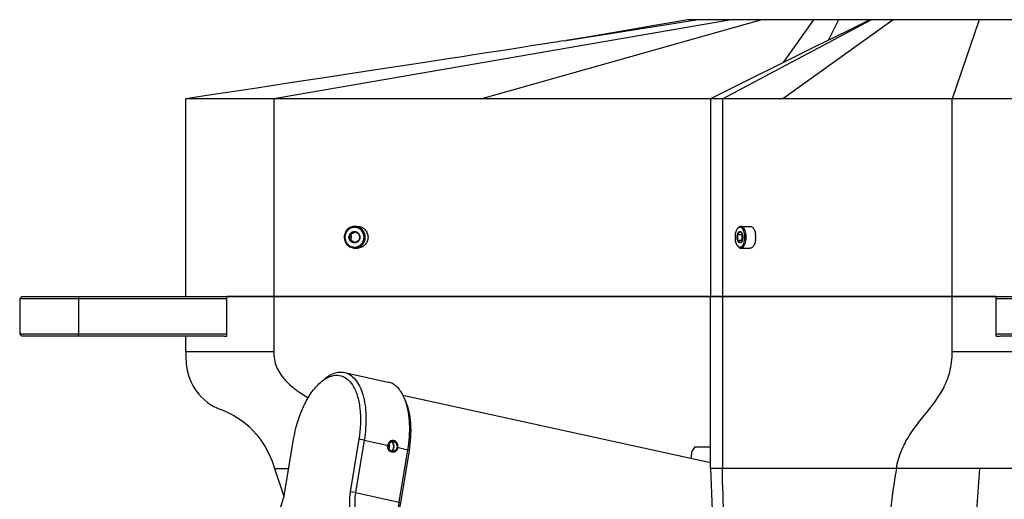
# Model space of a CAD drawing. Header units: millimetres. Extents: x 0 to 12710, y 0 to 5940.
# Tile 140 of 241: x 2301 to 2550, y 1673 to 1794. Entities that reach past the tile are written whole.
import ezdxf

# ---------------------------------------------------------------- set-up
doc = ezdxf.new("R2010")
doc.units = ezdxf.units.MM
doc.header["$LTSCALE"] = 231.275
for name, color, linetype in [('_0219_COVER_TOP_PBL98', 7, 'CONTINUOUS'), ('_0302_DELTA_BOTTOM_COVER-3T_PBL125', 7, 'CONTINUOUS'), ('_0302_DELTA_BOTTOM_COVER-3T_PBL169', 7, 'CONTINUOUS'), ('A2200202_ABL96', 7, 'CONTINUOUS'), ('M2000103__PBL95', 7, 'CONTINUOUS'), ('M2200103_PBL161', 7, 'CONTINUOUS'), ('M2200201_PBL97', 7, 'CONTINUOUS'), ('M2200301_PBL197', 7, 'CONTINUOUS'), ('new_view_12_VBL94', 7, 'CONTINUOUS'), ('P9140503_BOLT_PBL139', 7, 'CONTINUOUS'), ('P9140503_BOLT_PBL211', 7, 'CONTINUOUS')]:
    doc.layers.add(name, color=color, linetype=linetype)

# ---------------------------------------------------------------- blocks, each defined once
blk = doc.blocks.new('M2000103__PBL95', base_point=(2550.3, 1719.41))
at = {"layer": 'M2000103__PBL95', "color": 7}
for p, q in [((2301.87, 1724.41), (2301.37, 1723.91)), ((2301.37, 1723.91), (2301.37, 1714.91)), ((2301.37, 1723.91), (2353.73, 1723.91)), ((2301.87, 1724.41), (2353.73, 1724.41)), ((2548.25, 1724.41), (2657.05, 1724.41)), ((2548.25, 1723.91), (2657.55, 1723.91)), ((2301.87, 1714.41), (2301.37, 1714.91)), ((2353.73, 1714.91), (2301.37, 1714.91)), ((2353.07, 1714.41), (2301.87, 1714.41)), ((2657.55, 1714.91), (2548.25, 1714.91)), ((2657.05, 1714.41), (2549.25, 1714.41))]:
    blk.add_line(p, q, dxfattribs=at)
at = {"layer": 'M2000103__PBL95', "color": 2}
for p, q in [((2316.33, 1724.41), (2316.2, 1723.91)), ((2316.2, 1723.91), (2316.2, 1714.91)), ((2316.33, 1714.41), (2316.2, 1714.91))]:
    blk.add_line(p, q, dxfattribs=at)
blk = doc.blocks.new('M2200201_PBL97', base_point=(2380.83, 1678.32))
at = {"layer": 'M2200201_PBL97', "color": 7}
for p, q in [((2383.47, 1705.22), (2394.53, 1702.8)), ((2377.32, 1702.6), (2378.08, 1703.28)), ((2399.01, 1697.85), (2398.61, 1698.78)), ((2368.43, 1675.05), (2370.62, 1688.32)), ((2387.12, 1688.32), (2384.93, 1675.05)), ((2388.47, 1688.13), (2386.28, 1674.87)), ((2397.34, 1672.44), (2399.53, 1685.7)), ((2397.7, 1672.25), (2399.88, 1685.52)), ((2363.32, 1666.76), (2361.37, 1654.91)), ((2386.63, 1662.6), (2387.32, 1666.76)), ((2388.15, 1667.15), (2388.67, 1666.57)), ((2388.25, 1664.04), (2388.67, 1666.57)), ((2393.15, 1666.51), (2388.39, 1667.55)), ((2391.88, 1665.87), (2388.67, 1666.57)), ((2385.37, 1654.91), (2385.89, 1658.07)), ((2386.72, 1654.73), (2386.85, 1655.52)), ((2361.46, 1654.33), (2361.37, 1654.91)), ((2361.37, 1654.91), (2385.37, 1654.91)), ((2362.06, 1653.74), (2361.46, 1654.33)), ((2373.12, 1651.32), (2362.06, 1653.74)), ((2362.06, 1653.74), (2386.06, 1653.74)), ((2385.96, 1654.33), (2385.37, 1654.91)), ((2386.72, 1654.73), (2385.96, 1654.33)), ((2386.06, 1653.74), (2385.96, 1654.33)), ((2387.65, 1653.39), (2386.06, 1653.74)), ((2387.19, 1654.62), (2386.72, 1654.73)), ((2388.44, 1651.32), (2373.12, 1651.32))]:
    blk.add_line(p, q, dxfattribs=at)
at = {"layer": 'M2200201_PBL97', "color": 2}
for p, q in [((2388.47, 1688.13), (2387.12, 1688.32)), ((2388.47, 1688.13), (2394.63, 1686.78)), ((2396.76, 1686.31), (2399.53, 1685.7)), ((2399.53, 1685.7), (2399.88, 1685.52)), ((2386.28, 1674.87), (2384.93, 1675.05)), ((2386.28, 1674.87), (2397.34, 1672.44)), ((2397.34, 1672.44), (2397.7, 1672.25))]:
    blk.add_line(p, q, dxfattribs=at)
at = {"layer": 'M2200201_PBL97', "color": 7}
for centre, radius, start, end in [((2394.89, 1686.37), 1.08, 294.0123, 306.1053), ((2363.37, 1670.75), 3.34, 297.7683, 300.8983), ((2363.14, 1671.13), 3.78, 300.9404, 305.7276), ((2349.39, 1676.8), 17.17, 324.2271, 325.8283), ((2345.9, 1698.21), 35.74, 299.6638, 300.9215), ((2373.61, 1696.64), 32.88, 294.6484, 296.2431), ((2380.6, 1672.08), 9.01, 326.889, 329.8444)]:
    blk.add_arc(centre, radius, start, end, dxfattribs=at)
for points, knots in [([(2378.08, 1703.28), (2378.5, 1703.67), (2379.37, 1704.34), (2380.75, 1705.04), (2382.14, 1705.37), (2383.04, 1705.32), (2383.47, 1705.22)], [0, 0, 0, 0, 0.289859, 0.548242, 0.781323, 1, 1, 1, 1]), ([(2383.47, 1705.22), (2383.98, 1705.11), (2385.03, 1704.65), (2386.34, 1703.42), (2387.4, 1701.69), (2388.53, 1698.65), (2389.1, 1694.02), (2388.8, 1690.16), (2388.47, 1688.13)], [0, 0, 0, 0, 0.082964, 0.173823, 0.277837, 0.397142, 0.678434, 1, 1, 1, 1]), ([(2377.32, 1702.6), (2377.39, 1702.66), (2377.65, 1702.89), (2377.92, 1703.11), (2378.12, 1703.26)], [0, 0, 0, 0, 0.256638, 1, 1, 1, 1]), ([(2378.12, 1703.26), (2378.75, 1703.71), (2380.03, 1704.43), (2382.19, 1704.65), (2384.15, 1703.78), (2385.09, 1702.7), (2385.49, 1702.07)], [0, 0, 0, 0, 0.273156, 0.507865, 0.737964, 1, 1, 1, 1]), ([(2398.61, 1698.78), (2398.38, 1699.31), (2397.88, 1700.27), (2396.92, 1701.5), (2395.8, 1702.37), (2394.95, 1702.7), (2394.53, 1702.8)], [0, 0, 0, 0, 0.289857, 0.54824, 0.781322, 1, 1, 1, 1]), ([(2370.62, 1688.32), (2371.09, 1691.18), (2372.3, 1695.29), (2374.9, 1699.96), (2376.48, 1701.85), (2377.32, 1702.6)], [0, 0, 0, 0, 0.543724, 0.788639, 1, 1, 1, 1]), ([(2385.49, 1702.07), (2386.01, 1701.28), (2386.84, 1699.35), (2387.74, 1694.72), (2387.54, 1690.9), (2387.12, 1688.32)], [0, 0, 0, 0, 0.202127, 0.441458, 1, 1, 1, 1]), ([(2398.96, 1697.86), (2398.94, 1697.94), (2398.83, 1698.25), (2398.71, 1698.56), (2398.61, 1698.78)], [0, 0, 0, 0, 0.25526, 1, 1, 1, 1]), ([(2399.53, 1685.7), (2399.88, 1687.87), (2400.18, 1691.97), (2399.58, 1696.08), (2398.96, 1697.86)], [0, 0, 0, 0, 0.537936, 1, 1, 1, 1]), ([(2399.88, 1685.52), (2400.25, 1687.75), (2400.46, 1691.06), (2399.92, 1695.2), (2399.36, 1697.03), (2399.01, 1697.85)], [0, 0, 0, 0, 0.544206, 0.786556, 1, 1, 1, 1]), ([(2395.68, 1687.79), (2395.84, 1687.79), (2396.17, 1687.7), (2396.69, 1687.24), (2396.82, 1686.66), (2396.76, 1686.31)], [0, 0, 0, 0, 0.233232, 0.481312, 1, 1, 1, 1]), ([(2395.32, 1685.37), (2395.08, 1685.48), (2394.66, 1685.91), (2394.59, 1686.49), (2394.63, 1686.78)], [0, 0, 0, 0, 0.481348, 1, 1, 1, 1]), ([(2394.63, 1686.78), (2394.67, 1686.98), (2394.81, 1687.36), (2395.12, 1687.63), (2395.29, 1687.71)], [0, 0, 0, 0, 0.519615, 1, 1, 1, 1]), ([(2396.01, 1686.31), (2396.05, 1686.55), (2396, 1687.05), (2395.7, 1687.46), (2395.51, 1687.59)], [0, 0, 0, 0, 0.510928, 1, 1, 1, 1]), ([(2395.52, 1685.49), (2395.59, 1685.54), (2395.83, 1685.76), (2395.97, 1686.07), (2396.01, 1686.31)], [0, 0, 0, 0, 0.24442, 1, 1, 1, 1]), ([(2396.76, 1686.31), (2396.72, 1686.04), (2396.48, 1685.53), (2395.95, 1685.29), (2395.7, 1685.29)], [0, 0, 0, 0, 0.522887, 1, 1, 1, 1]), ([(2364.98, 1667.69), (2365.41, 1668.08), (2366.22, 1669.05), (2367.57, 1671.46), (2368.19, 1673.58), (2368.43, 1675.05)], [0, 0, 0, 0, 0.211358, 0.45628, 1, 1, 1, 1]), ([(2384.93, 1675.05), (2384.77, 1674.07), (2384.63, 1672.21), (2384.9, 1669.97), (2385.43, 1668.5), (2385.94, 1667.66), (2386.57, 1667.05), (2387.07, 1666.82), (2387.32, 1666.76)], [0, 0, 0, 0, 0.320866, 0.602017, 0.721521, 0.82585, 0.917013, 1, 1, 1, 1]), ([(2386.28, 1674.87), (2386.14, 1674), (2386.01, 1672.36), (2386.25, 1670.38), (2386.73, 1669.08), (2387.17, 1668.34), (2387.73, 1667.81), (2388.17, 1667.6), (2388.39, 1667.55)], [0, 0, 0, 0, 0.320867, 0.602017, 0.721521, 0.82585, 0.917013, 1, 1, 1, 1]), ([(2397.3, 1668.38), (2397.24, 1668.69), (2397.09, 1670.04), (2397.18, 1671.41), (2397.34, 1672.44)], [0, 0, 0, 0, 0.231836, 1, 1, 1, 1]), ([(2397.54, 1668.45), (2397.51, 1668.75), (2397.43, 1670.02), (2397.54, 1671.3), (2397.7, 1672.25)], [0, 0, 0, 0, 0.237334, 1, 1, 1, 1]), ([(2363.32, 1666.76), (2363.46, 1666.79), (2364.07, 1666.98), (2364.61, 1667.36), (2364.98, 1667.69)], [0, 0, 0, 0, 0.225389, 1, 1, 1, 1]), ([(2364.27, 1667.55), (2364.33, 1667.56), (2364.55, 1667.62), (2364.77, 1667.71), (2364.93, 1667.8)], [0, 0, 0, 0, 0.239331, 1, 1, 1, 1])]:
    blk.add_open_spline(points, degree=3, knots=knots, dxfattribs=at)
at = {"layer": 'M2200201_PBL97', "color": 134}
blk.add_open_spline([(2396.97, 1686.26), (2396.99, 1686.38), (2397.01, 1686.61), (2396.95, 1686.98), (2396.81, 1687.32), (2396.61, 1687.61), (2396.36, 1687.83), (2396.06, 1687.99), (2395.75, 1688.05), (2395.43, 1688.03), (2395.14, 1687.92), (2394.88, 1687.73), (2394.66, 1687.48), (2394.5, 1687.16), (2394.44, 1686.93), (2394.42, 1686.82)], degree=3, dxfattribs=at)
at = {"layer": 'M2200201_PBL97', "color": 7}
for points in [[(2395.29, 1687.71), (2395.41, 1687.76), (2395.54, 1687.79), (2395.68, 1687.79)], [(2395.51, 1687.59), (2395.44, 1687.64), (2395.37, 1687.68), (2395.29, 1687.72)], [(2395.7, 1685.29), (2395.57, 1685.29), (2395.44, 1685.32), (2395.32, 1685.37)]]:
    blk.add_open_spline(points, degree=3, dxfattribs=at)
at = {"layer": 'M2200201_PBL97', "color": 134}
blk.add_open_spline([(2396.97, 1686.26), (2396.97, 1686.24), (2396.96, 1686.19), (2396.94, 1686.13), (2396.93, 1686.09), (2396.92, 1686.06), (2396.92, 1686.03), (2396.91, 1686.02), (2396.91, 1686), (2396.9, 1685.99), (2396.9, 1685.98), (2396.9, 1685.97), (2396.89, 1685.96), (2396.89, 1685.95), (2396.88, 1685.93), (2396.87, 1685.91), (2396.86, 1685.88), (2396.84, 1685.85), (2396.83, 1685.82), (2396.82, 1685.79), (2396.81, 1685.77), (2396.8, 1685.75), (2396.79, 1685.74), (2396.79, 1685.73), (2396.79, 1685.73), (2396.79, 1685.72), (2396.78, 1685.72), (2396.78, 1685.71), (2396.77, 1685.71), (2396.77, 1685.69), (2396.76, 1685.68), (2396.74, 1685.66), (2396.73, 1685.64), (2396.71, 1685.61), (2396.69, 1685.58), (2396.67, 1685.56), (2396.66, 1685.54), (2396.65, 1685.52), (2396.64, 1685.51), (2396.63, 1685.5), (2396.63, 1685.5), (2396.63, 1685.49), (2396.62, 1685.49), (2396.62, 1685.49), (2396.61, 1685.48), (2396.6, 1685.47), (2396.59, 1685.46), (2396.57, 1685.44), (2396.55, 1685.42), (2396.53, 1685.4), (2396.5, 1685.37), (2396.48, 1685.35), (2396.47, 1685.34), (2396.45, 1685.33), (2396.44, 1685.32), (2396.44, 1685.31), (2396.43, 1685.31), (2396.43, 1685.3), (2396.43, 1685.3), (2396.42, 1685.3), (2396.41, 1685.29), (2396.4, 1685.28), (2396.39, 1685.28), (2396.37, 1685.26), (2396.35, 1685.25), (2396.32, 1685.23), (2396.29, 1685.21), (2396.27, 1685.2), (2396.25, 1685.19), (2396.23, 1685.18), (2396.22, 1685.17), (2396.21, 1685.17), (2396.21, 1685.16), (2396.21, 1685.16), (2396.2, 1685.16), (2396.2, 1685.16), (2396.19, 1685.16), (2396.18, 1685.15), (2396.16, 1685.15), (2396.14, 1685.14), (2396.12, 1685.13), (2396.09, 1685.12), (2396.06, 1685.11), (2396.03, 1685.1), (2396.01, 1685.09), (2395.99, 1685.09), (2395.98, 1685.08), (2395.97, 1685.08), (2395.97, 1685.08), (2395.96, 1685.07), (2395.96, 1685.07), (2395.96, 1685.07), (2395.95, 1685.07), (2395.93, 1685.07), (2395.92, 1685.07), (2395.9, 1685.07), (2395.87, 1685.06), (2395.84, 1685.06), (2395.81, 1685.05), (2395.78, 1685.05), (2395.76, 1685.05), (2395.74, 1685.05), (2395.73, 1685.04), (2395.72, 1685.04), (2395.72, 1685.04), (2395.71, 1685.04), (2395.71, 1685.04), (2395.7, 1685.04), (2395.69, 1685.04), (2395.68, 1685.05), (2395.66, 1685.05), (2395.64, 1685.05), (2395.62, 1685.05), (2395.58, 1685.06), (2395.55, 1685.06), (2395.53, 1685.06), (2395.5, 1685.06), (2395.49, 1685.07), (2395.47, 1685.07), (2395.46, 1685.07), (2395.46, 1685.07), (2395.46, 1685.07), (2395.45, 1685.07), (2395.45, 1685.07), (2395.44, 1685.07), (2395.43, 1685.08), (2395.41, 1685.08), (2395.39, 1685.09), (2395.36, 1685.1), (2395.33, 1685.11), (2395.3, 1685.12), (2395.28, 1685.13), (2395.26, 1685.14), (2395.24, 1685.14), (2395.23, 1685.15), (2395.22, 1685.15), (2395.22, 1685.15), (2395.21, 1685.15), (2395.21, 1685.15), (2395.2, 1685.16), (2395.2, 1685.16), (2395.18, 1685.17), (2395.17, 1685.18), (2395.15, 1685.19), (2395.13, 1685.2), (2395.1, 1685.22), (2395.07, 1685.24), (2395.05, 1685.25), (2395.03, 1685.26), (2395.02, 1685.27), (2395, 1685.28), (2395, 1685.28), (2394.99, 1685.28), (2394.99, 1685.29), (2394.98, 1685.29), (2394.98, 1685.29), (2394.97, 1685.3), (2394.96, 1685.31), (2394.95, 1685.32), (2394.93, 1685.34), (2394.91, 1685.36), (2394.89, 1685.38), (2394.86, 1685.4), (2394.84, 1685.42), (2394.83, 1685.44), (2394.81, 1685.45), (2394.8, 1685.46), (2394.8, 1685.46), (2394.79, 1685.47), (2394.79, 1685.47), (2394.79, 1685.47), (2394.78, 1685.48), (2394.78, 1685.49), (2394.77, 1685.5), (2394.76, 1685.51), (2394.74, 1685.53), (2394.73, 1685.56), (2394.71, 1685.58), (2394.69, 1685.61), (2394.67, 1685.64), (2394.66, 1685.66), (2394.64, 1685.67), (2394.64, 1685.68), (2394.63, 1685.69), (2394.63, 1685.69), (2394.62, 1685.7), (2394.62, 1685.7), (2394.62, 1685.71), (2394.62, 1685.72), (2394.61, 1685.73), (2394.6, 1685.75), (2394.59, 1685.77), (2394.58, 1685.79), (2394.56, 1685.83), (2394.55, 1685.86), (2394.54, 1685.89), (2394.53, 1685.91), (2394.52, 1685.92), (2394.51, 1685.94), (2394.51, 1685.95), (2394.5, 1685.95), (2394.5, 1685.96), (2394.5, 1685.96), (2394.5, 1685.97), (2394.5, 1685.98), (2394.49, 1685.99), (2394.49, 1686.01), (2394.48, 1686.03), (2394.47, 1686.06), (2394.46, 1686.09), (2394.46, 1686.13), (2394.45, 1686.16), (2394.44, 1686.18), (2394.44, 1686.2), (2394.43, 1686.21), (2394.43, 1686.23), (2394.43, 1686.23), (2394.43, 1686.24), (2394.42, 1686.26), (2394.42, 1686.27), (2394.42, 1686.29), (2394.42, 1686.31), (2394.42, 1686.34), (2394.41, 1686.38), (2394.41, 1686.42), (2394.41, 1686.45), (2394.4, 1686.47), (2394.4, 1686.49), (2394.4, 1686.5), (2394.4, 1686.52), (2394.4, 1686.53), (2394.4, 1686.53), (2394.4, 1686.55), (2394.4, 1686.56), (2394.4, 1686.58), (2394.41, 1686.61), (2394.41, 1686.64), (2394.41, 1686.69), (2394.42, 1686.75), (2394.42, 1686.8), (2394.42, 1686.82)], degree=3, knots=[0, 0, 0, 0, 0.015625, 0.03125, 0.039062, 0.046875, 0.050781, 0.054688, 0.058594, 0.060547, 0.0625, 0.064453, 0.066406, 0.070312, 0.074219, 0.078125, 0.085938, 0.09375, 0.101562, 0.109375, 0.113281, 0.117188, 0.121094, 0.123047, 0.124023, 0.125, 0.125977, 0.126953, 0.128906, 0.132812, 0.136719, 0.140625, 0.148438, 0.15625, 0.164062, 0.171875, 0.175781, 0.179688, 0.183594, 0.185547, 0.186523, 0.1875, 0.188477, 0.189453, 0.191406, 0.195312, 0.199219, 0.203125, 0.210938, 0.21875, 0.226562, 0.234375, 0.238281, 0.242188, 0.246094, 0.248047, 0.249023, 0.25, 0.250977, 0.251953, 0.253906, 0.257812, 0.261719, 0.265625, 0.273438, 0.28125, 0.289062, 0.296875, 0.300781, 0.304688, 0.308594, 0.310547, 0.311523, 0.3125, 0.313477, 0.314453, 0.316406, 0.320312, 0.324219, 0.328125, 0.335938, 0.34375, 0.351562, 0.359375, 0.363281, 0.367188, 0.371094, 0.373047, 0.374023, 0.375, 0.375977, 0.376953, 0.378906, 0.382812, 0.386719, 0.390625, 0.398438, 0.40625, 0.414062, 0.421875, 0.425781, 0.429688, 0.433594, 0.435547, 0.436523, 0.4375, 0.438477, 0.439453, 0.441406, 0.445312, 0.449219, 0.453125, 0.460938, 0.46875, 0.476562, 0.484375, 0.488281, 0.492188, 0.496094, 0.498047, 0.499023, 0.5, 0.500977, 0.501953, 0.503906, 0.507812, 0.511719, 0.515625, 0.523438, 0.53125, 0.539062, 0.546875, 0.550781, 0.554688, 0.558594, 0.560547, 0.561523, 0.5625, 0.563477, 0.564453, 0.566406, 0.570312, 0.574219, 0.578125, 0.585938, 0.59375, 0.601562, 0.609375, 0.613281, 0.617188, 0.621094, 0.623047, 0.624023, 0.625, 0.625977, 0.626953, 0.628906, 0.632812, 0.636719, 0.640625, 0.648438, 0.65625, 0.664062, 0.671875, 0.675781, 0.679688, 0.683594, 0.685547, 0.686523, 0.6875, 0.688477, 0.689453, 0.691406, 0.695312, 0.699219, 0.703125, 0.710938, 0.71875, 0.726562, 0.734375, 0.738281, 0.742188, 0.746094, 0.748047, 0.749023, 0.75, 0.750977, 0.751953, 0.753906, 0.757812, 0.761719, 0.765625, 0.773438, 0.78125, 0.789062, 0.796875, 0.800781, 0.804688, 0.808594, 0.810547, 0.811523, 0.8125, 0.813477, 0.814453, 0.816406, 0.820312, 0.824219, 0.828125, 0.835938, 0.84375, 0.851562, 0.859375, 0.863281, 0.867188, 0.871094, 0.873047, 0.875, 0.876953, 0.878906, 0.882812, 0.886719, 0.890625, 0.898438, 0.90625, 0.914062, 0.921875, 0.925781, 0.929688, 0.933594, 0.935547, 0.9375, 0.939453, 0.941406, 0.945312, 0.949219, 0.953125, 0.960938, 0.96875, 0.984375, 1, 1, 1, 1], dxfattribs=at)
blk = doc.blocks.new('M2200103_PBL161', base_point=(2472.04, 1665.32))
at = {"layer": 'M2200103_PBL161', "color": 7}
for p, q in [((2471.1, 1683.44), (2471.42, 1685.43)), ((2472.09, 1686.41), (2471.42, 1685.43)), ((2472.09, 1686.41), (2475.98, 1686.41)), ((2465.28, 1648.1), (2466.22, 1653.8)), ((2475.1, 1651.93), (2474.31, 1652.02)), ((2465.28, 1648.1), (2465.62, 1647.12)), ((2478.79, 1644.23), (2465.62, 1647.12)), ((2465.62, 1647.12), (2478.46, 1647.12))]:
    blk.add_line(p, q, dxfattribs=at)
for points, knots in [([(2474.6, 1651.54), (2474.14, 1651.54), (2473.2, 1651.71), (2472.4, 1652.2), (2472.03, 1652.51)], [0, 0, 0, 0, 0.49032, 1, 1, 1, 1]), ([(2477.81, 1652.73), (2477.31, 1652.37), (2476.3, 1651.78), (2475.14, 1651.54), (2474.6, 1651.54)], [0, 0, 0, 0, 0.534362, 1, 1, 1, 1]), ([(2477.8, 1652.81), (2477.58, 1652.67), (2476.75, 1652.21), (2475.79, 1651.93), (2475.1, 1651.93)], [0, 0, 0, 0, 0.274282, 1, 1, 1, 1])]:
    blk.add_open_spline(points, degree=3, knots=knots, dxfattribs=at)
blk = doc.blocks.new('M2200301_PBL197', base_point=(2435.39, 1675.72))
at = {"layer": 'M2200301_PBL197', "color": 7}
for p, q in [((2475.98, 1682.37), (2398.25, 1699.42)), ((2398.29, 1668.7), (2397.5, 1668.87)), ((2474.31, 1652.02), (2415.97, 1664.82))]:
    blk.add_line(p, q, dxfattribs=at)
blk.add_arc((2394.06, 1686.53), 1.87, 350.6597, 353.43, dxfattribs=at)
for points in [[(2394.81, 1685.87), (2394.97, 1686.29), (2394.96, 1686.8), (2394.8, 1687.22)], [(2395.92, 1686.31), (2395.96, 1686.69), (2395.89, 1687.09), (2395.71, 1687.42)], [(2395.72, 1685.67), (2395.81, 1685.84), (2395.87, 1686.03), (2395.91, 1686.22)]]:
    blk.add_open_spline(points, degree=3, dxfattribs=at)
blk = doc.blocks.new('A2200202_ABL96', base_point=(2420.08, 1674.77))
at = {"layer": 'M2200103_PBL161'}
blk.add_blockref('M2200103_PBL161', (2472.04, 1665.32), dxfattribs=at)
at = {"layer": 'M2200201_PBL97'}
blk.add_blockref('M2200201_PBL97', (2380.83, 1678.32), dxfattribs=at)
at = {"layer": 'M2200301_PBL197'}
blk.add_blockref('M2200301_PBL197', (2435.39, 1675.72), dxfattribs=at)
blk = doc.blocks.new('_0219_COVER_TOP_PBL98', base_point=(2558.77, 1759.41))
at = {"layer": '_0219_COVER_TOP_PBL98', "color": 2}
for p, q in [((2481.21, 1794.41), (2365.58, 1774.41)), ((2417.96, 1774.41), (2488.77, 1794.41)), ((2439.55, 1789.16), (2472.38, 1794.41)), ((2479.06, 1774.41), (2516.63, 1794.41)), ((2522.23, 1794.41), (2494.33, 1774.41)), ((2502.09, 1794.41), (2494.43, 1783.55)), ((2508.38, 1794.41), (2505.73, 1789.15)), ((2543.92, 1794.41), (2537.12, 1774.41)), ((2365.58, 1774.41), (2365.58, 1724.41)), ((2479.06, 1774.41), (2479.06, 1724.41)), ((2537.12, 1724.41), (2537.12, 1774.41))]:
    blk.add_line(p, q, dxfattribs=at)
at = {"layer": '_0219_COVER_TOP_PBL98', "color": 7}
for p, q in [((2690.1, 1794.41), (2470.28, 1794.41)), ((2428.84, 1787.47), (2426.84, 1787.16)), ((2430.72, 1787.77), (2428.84, 1787.47)), ((2432.47, 1788.04), (2430.72, 1787.77)), ((2434.11, 1788.3), (2432.47, 1788.04)), ((2435.63, 1788.54), (2434.11, 1788.3)), ((2437.02, 1788.76), (2435.63, 1788.54)), ((2438.26, 1788.95), (2437.02, 1788.76)), ((2439.08, 1789.08), (2438.26, 1788.95)), ((2439.1, 1789.09), (2439.55, 1789.16)), ((2413.24, 1785.06), (2410.19, 1784.59)), ((2416.06, 1785.49), (2413.24, 1785.06)), ((2419.98, 1786.1), (2416.06, 1785.49)), ((2422.41, 1786.47), (2419.98, 1786.1)), ((2424.69, 1786.83), (2422.41, 1786.47)), ((2426.84, 1787.16), (2424.69, 1786.83)), ((2401.04, 1783.19), (2394.76, 1782.23)), ((2404.93, 1783.78), (2401.04, 1783.19)), ((2410.19, 1784.59), (2404.93, 1783.78)), ((2383.25, 1780.47), (2378.37, 1779.73)), ((2390.29, 1781.55), (2383.25, 1780.47)), ((2394.76, 1782.23), (2390.29, 1781.55)), ((2370.82, 1778.58), (2360.22, 1776.97)), ((2378.37, 1779.73), (2370.82, 1778.58)), ((2343.35, 1724.41), (2343.35, 1774.41)), ((2774.18, 1774.41), (2343.35, 1774.41)), ((2475.98, 1774.41), (2475.98, 1724.41)), ((2475.98, 1724.41), (2353.73, 1724.41)), ((2548.28, 1724.41), (2475.98, 1724.41))]:
    blk.add_line(p, q, dxfattribs=at)
for points in [[(2470.28, 1794.41), (2461.86, 1792.92), (2453.22, 1791.42), (2445.31, 1790.1), (2439.55, 1789.16)], [(2516.33, 1794.41), (2510.39, 1791.46), (2502.6, 1787.6), (2494.11, 1783.39), (2484.93, 1778.84), (2475.98, 1774.41)], [(2360.22, 1776.97), (2348.65, 1775.22), (2345.57, 1774.75), (2343.35, 1774.41)]]:
    blk.add_lwpolyline(points, dxfattribs=at)
blk = doc.blocks.new('_0302_DELTA_BOTTOM_COVER-3T_PBL125', base_point=(2434.8, 1665.41))
at = {"layer": '_0302_DELTA_BOTTOM_COVER-3T_PBL125', "color": 7}
for p, q in [((2353.73, 1714.41), (2353.73, 1724.41)), ((2353.73, 1724.41), (2475.98, 1724.41)), ((2343.35, 1710.41), (2343.35, 1714.41)), ((2353.07, 1714.41), (2353.73, 1714.41)), ((2365.82, 1680.98), (2368.19, 1673.92)), ((2422.41, 1606.41), (2416.77, 1606.41)), ((2507.13, 1606.41), (2432.6, 1606.41)), ((2526.25, 1606.41), (2508.29, 1606.41))]:
    blk.add_line(p, q, dxfattribs=at)
at = {"layer": '_0302_DELTA_BOTTOM_COVER-3T_PBL125', "color": 2}
for p, q in [((2365.58, 1724.41), (2365.58, 1710.41)), ((2365.58, 1710.41), (2343.35, 1710.41)), ((2365.82, 1680.98), (2369.41, 1680.98)), ((2383.5, 1628.77), (2413.96, 1628.77)), ((2424.14, 1628.77), (2480.88, 1628.77))]:
    blk.add_line(p, q, dxfattribs=at)
at = {"layer": '_0302_DELTA_BOTTOM_COVER-3T_PBL125', "color": 7}
for points in [[(2343.35, 1710.41), (2343.34, 1709.15), (2343.44, 1707.36), (2343.72, 1705.73), (2344.13, 1704.24), (2344.64, 1702.91), (2345.25, 1701.73), (2345.91, 1700.68), (2346.62, 1699.77), (2347.35, 1698.97), (2348.1, 1698.27), (2348.87, 1697.66), (2349.65, 1697.12), (2350.43, 1696.66), (2351.21, 1696.28), (2351.97, 1695.96), (2352.76, 1695.66), (2353.62, 1695.31), (2354.53, 1694.89), (2355.47, 1694.38), (2356.43, 1693.79), (2357.4, 1693.13), (2358.37, 1692.38), (2359.36, 1691.53), (2360.35, 1690.55), (2361.35, 1689.43), (2362.34, 1688.12), (2363.33, 1686.61), (2364.27, 1684.85), (2365.16, 1682.8), (2365.82, 1680.98)], [(2375.81, 1651.32), (2377.33, 1646.83), (2383.5, 1628.77)], [(2383.5, 1628.77), (2385.77, 1623.56), (2389.05, 1618.7), (2393.14, 1614.61), (2398.21, 1611.19), (2404.63, 1608.36), (2411.24, 1606.81), (2416.77, 1606.41)]]:
    blk.add_lwpolyline(points, dxfattribs=at)
at = {"layer": '_0302_DELTA_BOTTOM_COVER-3T_PBL125', "color": 2}
for centre, radius, start, end in [((4602.53, 2083.51), 2241.63, 191.2397, 191.70445), ((2430.52, 1625.86), 19.56, 237.3833, 242.9991)]:
    blk.add_arc(centre, radius, start, end, dxfattribs=at)
for points, knots in [([(2365.58, 1710.41), (2365.58, 1709.13), (2366.06, 1706.54), (2368.22, 1703.31), (2371.11, 1700.82), (2373.24, 1699.47), (2374.33, 1698.84)], [0, 0, 0, 0, 0.25241, 0.502948, 0.751984, 1, 1, 1, 1]), ([(2419.98, 1609.38), (2416.9, 1611.35), (2412.93, 1615.76), (2409.34, 1622.7), (2407.94, 1626.68), (2407.51, 1628.77)], [0, 0, 0, 0, 0.466447, 0.727048, 1, 1, 1, 1]), ([(2492.47, 1610.72), (2492.72, 1610.06), (2493.32, 1608.71), (2494.44, 1606.99), (2495.74, 1606.41), (2496.27, 1606.41)], [0, 0, 0, 0, 0.351059, 0.734386, 1, 1, 1, 1])]:
    blk.add_open_spline(points, degree=3, knots=knots, dxfattribs=at)
blk = doc.blocks.new('P9140503_BOLT_PBL139', base_point=(2484.82, 1739.41))
at = {"layer": 'P9140503_BOLT_PBL139', "color": 7}
for p, q in [((2482.74, 1741.45), (2482.89, 1741.66)), ((2482.84, 1740.13), (2483.87, 1740.13)), ((2483.68, 1742.16), (2486.06, 1742.16)), ((2482.84, 1738.69), (2483.87, 1738.69)), ((2482.74, 1737.37), (2482.89, 1737.17)), ((2483.68, 1736.66), (2486.06, 1736.66))]:
    blk.add_line(p, q, dxfattribs=at)
blk.add_arc((2481.98, 1739.41), 5.46, 355.4171, 4.4452, dxfattribs=at)
for points, knots in [([(2482.74, 1741.45), (2482.66, 1741.33), (2482.5, 1741.04), (2482.28, 1740.36), (2482.17, 1739.41), (2482.28, 1738.46), (2482.5, 1737.78), (2482.66, 1737.49), (2482.74, 1737.37)], [0, 0, 0, 0, 0.106923, 0.228801, 0.500003, 0.771203, 0.893078, 1, 1, 1, 1]), ([(2482.9, 1741.64), (2482.89, 1741.63), (2482.83, 1741.57), (2482.78, 1741.5), (2482.74, 1741.45)], [0, 0, 0, 0, 0.240025, 1, 1, 1, 1]), ([(2482.84, 1738.69), (2482.77, 1738.92), (2482.72, 1739.41), (2482.77, 1739.9), (2482.84, 1740.13)], [0, 0, 0, 0, 0.5, 1, 1, 1, 1]), ([(2482.84, 1740.13), (2482.92, 1740.19), (2483.06, 1740.3), (2483.25, 1740.48), (2483.38, 1740.66), (2483.44, 1740.79), (2483.47, 1740.85)], [0, 0, 0, 0, 0.296586, 0.564056, 0.796376, 1, 1, 1, 1]), ([(2482.84, 1740.13), (2482.87, 1740.23), (2482.94, 1740.42), (2483.09, 1740.66), (2483.26, 1740.81), (2483.4, 1740.85), (2483.47, 1740.85)], [0, 0, 0, 0, 0.316037, 0.586256, 0.809344, 1, 1, 1, 1]), ([(2482.84, 1738.69), (2482.9, 1738.92), (2482.98, 1739.41), (2482.9, 1739.9), (2482.84, 1740.13)], [0, 0, 0, 0, 0.500003, 1, 1, 1, 1]), ([(2483.68, 1742.16), (2483.61, 1742.16), (2483.46, 1742.14), (2483.25, 1742.03), (2483.06, 1741.87), (2482.94, 1741.73), (2482.89, 1741.66)], [0, 0, 0, 0, 0.218608, 0.451698, 0.710146, 1, 1, 1, 1]), ([(2483.47, 1741.91), (2483.37, 1741.91), (2483.15, 1741.86), (2482.98, 1741.72), (2482.9, 1741.64)], [0, 0, 0, 0, 0.467041, 1, 1, 1, 1]), ([(2483.47, 1736.91), (2483.55, 1736.91), (2483.73, 1736.95), (2483.96, 1737.1), (2484.18, 1737.34), (2484.4, 1737.72), (2484.59, 1738.25), (2484.71, 1738.93), (2484.73, 1739.65), (2484.64, 1740.35), (2484.46, 1740.97), (2484.24, 1741.41), (2484.01, 1741.67), (2483.84, 1741.81), (2483.66, 1741.89), (2483.53, 1741.91), (2483.47, 1741.91)], [0, 0, 0, 0, 0.041125, 0.086504, 0.138844, 0.199081, 0.303069, 0.419176, 0.540452, 0.65912, 0.767811, 0.860911, 0.900921, 0.936777, 0.969325, 1, 1, 1, 1]), ([(2483.47, 1740.85), (2483.54, 1740.8), (2483.69, 1740.69), (2483.87, 1740.51), (2484.01, 1740.32), (2484.07, 1740.19), (2484.09, 1740.13)], [0, 0, 0, 0, 0.296586, 0.564056, 0.796376, 1, 1, 1, 1]), ([(2483.47, 1740.85), (2483.53, 1740.85), (2483.67, 1740.81), (2483.85, 1740.66), (2483.99, 1740.42), (2484.06, 1740.23), (2484.09, 1740.13)], [0, 0, 0, 0, 0.190656, 0.413744, 0.683963, 1, 1, 1, 1]), ([(2483.68, 1736.66), (2483.77, 1736.66), (2483.97, 1736.7), (2484.23, 1736.87), (2484.47, 1737.13), (2484.71, 1737.55), (2484.92, 1738.14), (2485.05, 1738.88), (2485.07, 1739.68), (2484.98, 1740.45), (2484.78, 1741.13), (2484.53, 1741.61), (2484.28, 1741.9), (2484.09, 1742.05), (2483.89, 1742.14), (2483.75, 1742.16), (2483.68, 1742.16)], [0, 0, 0, 0, 0.041125, 0.086504, 0.138845, 0.199081, 0.303068, 0.419174, 0.540451, 0.659119, 0.767811, 0.860911, 0.900921, 0.936778, 0.969325, 1, 1, 1, 1]), ([(2484.04, 1740.26), (2484.02, 1740.25), (2483.97, 1740.21), (2483.91, 1740.16), (2483.87, 1740.13)], [0, 0, 0, 0, 0.244949, 1, 1, 1, 1]), ([(2483.87, 1740.13), (2483.89, 1740.07), (2483.94, 1739.84), (2483.97, 1739.59), (2483.97, 1739.41)], [0, 0, 0, 0, 0.249198, 1, 1, 1, 1]), ([(2484.09, 1740.13), (2484.16, 1739.9), (2484.22, 1739.41), (2484.16, 1738.92), (2484.09, 1738.69)], [0, 0, 0, 0, 0.5, 1, 1, 1, 1]), ([(2486.06, 1742.16), (2486.13, 1742.16), (2486.26, 1742.14), (2486.52, 1742.03), (2486.69, 1741.87), (2486.79, 1741.75)], [0, 0, 0, 0, 0.223809, 0.459705, 1, 1, 1, 1]), ([(2486.79, 1741.75), (2486.88, 1741.64), (2487.04, 1741.38), (2487.3, 1740.74), (2487.39, 1740.21), (2487.42, 1739.83)], [0, 0, 0, 0, 0.211391, 0.452644, 1, 1, 1, 1]), ([(2483.47, 1737.97), (2483.4, 1737.97), (2483.26, 1738.01), (2483.09, 1738.17), (2482.94, 1738.4), (2482.87, 1738.59), (2482.84, 1738.69)], [0, 0, 0, 0, 0.190656, 0.413744, 0.683963, 1, 1, 1, 1]), ([(2483.47, 1737.97), (2483.44, 1738.03), (2483.38, 1738.16), (2483.25, 1738.34), (2483.06, 1738.52), (2482.92, 1738.63), (2482.84, 1738.69)], [0, 0, 0, 0, 0.203613, 0.435944, 0.703425, 1, 1, 1, 1]), ([(2484.09, 1738.69), (2484.07, 1738.63), (2484.01, 1738.5), (2483.87, 1738.31), (2483.69, 1738.14), (2483.54, 1738.02), (2483.47, 1737.97)], [0, 0, 0, 0, 0.203613, 0.435944, 0.703425, 1, 1, 1, 1]), ([(2484.09, 1738.69), (2484.06, 1738.59), (2483.99, 1738.4), (2483.85, 1738.17), (2483.67, 1738.01), (2483.53, 1737.97), (2483.47, 1737.97)], [0, 0, 0, 0, 0.316037, 0.586256, 0.809344, 1, 1, 1, 1]), ([(2483.97, 1739.41), (2483.97, 1739.35), (2483.96, 1739.11), (2483.91, 1738.87), (2483.87, 1738.69)], [0, 0, 0, 0, 0.251073, 1, 1, 1, 1]), ([(2483.87, 1738.69), (2483.89, 1738.68), (2483.94, 1738.64), (2484, 1738.59), (2484.04, 1738.56)], [0, 0, 0, 0, 0.254779, 1, 1, 1, 1]), ([(2487.42, 1738.97), (2487.39, 1738.6), (2487.3, 1738.07), (2487.04, 1737.44), (2486.88, 1737.18), (2486.79, 1737.07)], [0, 0, 0, 0, 0.547257, 0.788489, 1, 1, 1, 1]), ([(2482.74, 1737.37), (2482.76, 1737.35), (2482.81, 1737.29), (2482.86, 1737.22), (2482.9, 1737.18)], [0, 0, 0, 0, 0.260269, 1, 1, 1, 1]), ([(2482.89, 1737.17), (2482.94, 1737.09), (2483.06, 1736.95), (2483.25, 1736.79), (2483.46, 1736.68), (2483.61, 1736.66), (2483.68, 1736.66)], [0, 0, 0, 0, 0.289854, 0.548302, 0.781392, 1, 1, 1, 1]), ([(2482.9, 1737.18), (2482.98, 1737.1), (2483.15, 1736.97), (2483.37, 1736.91), (2483.47, 1736.91)], [0, 0, 0, 0, 0.532947, 1, 1, 1, 1]), ([(2486.79, 1737.07), (2486.69, 1736.95), (2486.52, 1736.79), (2486.26, 1736.68), (2486.13, 1736.66), (2486.06, 1736.66)], [0, 0, 0, 0, 0.540335, 0.776218, 1, 1, 1, 1])]:
    blk.add_open_spline(points, degree=3, knots=knots, dxfattribs=at)
blk = doc.blocks.new('_0302_DELTA_BOTTOM_COVER-3T_PBL169', base_point=(2561.67, 1665.41))
at = {"layer": '_0302_DELTA_BOTTOM_COVER-3T_PBL169', "color": 7}
for p, q in [((2475.98, 1680.98), (2475.98, 1724.41)), ((2475.98, 1724.41), (2548.25, 1724.41)), ((2548.25, 1714.41), (2548.25, 1724.41)), ((2548.25, 1714.41), (2549.25, 1714.41)), ((2647.35, 1710.41), (2647.35, 1714.41)), ((2563.3, 1702.41), (2579.7, 1702.41)), ((2616.04, 1702.41), (2631.74, 1702.41)), ((2601.23, 1606.41), (2507.13, 1606.41))]:
    blk.add_line(p, q, dxfattribs=at)
at = {"layer": '_0302_DELTA_BOTTOM_COVER-3T_PBL169', "color": 2}
for p, q in [((2479.06, 1724.41), (2479.06, 1680.98)), ((2537.12, 1710.41), (2537.12, 1724.41)), ((2580.42, 1710.41), (2580.42, 1714.41)), ((2617.35, 1714.41), (2617.35, 1710.41)), ((2647.35, 1710.41), (2537.12, 1710.41)), ((2579.04, 1699.4), (2579.04, 1702.41)), ((2631.68, 1701.93), (2631.68, 1702.41)), ((2639.7, 1680.98), (2475.98, 1680.98)), ((2572.67, 1680.98), (2572.67, 1609.49)), ((2611.52, 1680.98), (2604.98, 1628.77)), ((2480.88, 1628.77), (2604.98, 1628.77)), ((2627.75, 1628.77), (2631.05, 1628.77)), ((2572.67, 1609.49), (2572.67, 1606.41))]:
    blk.add_line(p, q, dxfattribs=at)
at = {"layer": '_0302_DELTA_BOTTOM_COVER-3T_PBL169', "color": 7}
for points in [[(2639.7, 1680.98), (2640.17, 1684.51), (2641.1, 1688.93), (2642.08, 1692.05), (2642.93, 1694.06), (2643.59, 1695.3), (2644.1, 1696.12), (2644.7, 1697.28), (2645.4, 1699.07), (2645.96, 1700.94), (2646.42, 1702.8), (2646.76, 1704.6), (2647.02, 1706.34), (2647.2, 1708.01), (2647.33, 1709.62), (2647.35, 1710.41)], [(2475.98, 1680.98), (2476.74, 1661.98), (2478.8, 1644.2), (2480.88, 1628.77)], [(2631.05, 1628.77), (2634.02, 1643.25), (2636.59, 1657.43), (2638.53, 1670.36), (2639.7, 1680.98)], [(2480.88, 1628.77), (2481.24, 1626.82), (2482.09, 1623.85), (2483.55, 1620.48), (2485.99, 1616.66), (2488.79, 1613.58), (2491.45, 1611.39), (2493.93, 1609.81), (2496.21, 1608.66), (2498.35, 1607.82), (2500.23, 1607.26), (2501.83, 1606.91), (2503.29, 1606.66), (2504.68, 1606.51), (2505.98, 1606.43), (2507.12, 1606.41)], [(2601.23, 1606.41), (2601.88, 1606.42), (2602.59, 1606.44), (2603.34, 1606.48), (2604.1, 1606.54), (2604.88, 1606.62), (2605.69, 1606.72), (2606.56, 1606.85), (2607.52, 1607.01), (2608.55, 1607.23), (2609.63, 1607.49), (2610.74, 1607.8), (2611.9, 1608.17), (2613.11, 1608.61), (2614.37, 1609.13), (2615.68, 1609.75), (2617.06, 1610.47), (2618.49, 1611.32), (2619.99, 1612.33), (2621.59, 1613.55), (2623.26, 1615.05), (2625.04, 1616.97), (2626.77, 1619.24), (2628.2, 1621.55), (2629.29, 1623.69), (2630.13, 1625.71), (2630.75, 1627.59), (2631.05, 1628.77)]]:
    blk.add_lwpolyline(points, dxfattribs=at)
for centre, radius, start, end in [((2542.16, 1709.14), 38.14, 349.7152, 349.84), ((2591.15, 1707.17), 40.87, 352.6399, 353.3152)]:
    blk.add_arc(centre, radius, start, end, dxfattribs=at)
at = {"layer": '_0302_DELTA_BOTTOM_COVER-3T_PBL169', "color": 2}
blk.add_arc((2507.43, 1631.67), 25.26, 267.3324, 270.0119, dxfattribs=at)
for points, knots in [([(2523.01, 1680.98), (2523.28, 1682.53), (2524.1, 1685.39), (2526.65, 1690.17), (2530.68, 1695.04), (2534.64, 1700.15), (2536.76, 1705.5), (2537.12, 1708.71), (2537.12, 1710.41)], [0, 0, 0, 0, 0.142272, 0.266081, 0.486398, 0.712195, 0.846083, 1, 1, 1, 1]), ([(2579.28, 1702.41), (2579.46, 1702.99), (2580.17, 1705.6), (2580.42, 1708.32), (2580.42, 1710.41)], [0, 0, 0, 0, 0.226178, 1, 1, 1, 1]), ([(2617.35, 1710.41), (2617.35, 1709.71), (2617.32, 1707.03), (2617.14, 1704.36), (2616.86, 1702.41)], [0, 0, 0, 0, 0.263606, 1, 1, 1, 1]), ([(2616.1, 1698.78), (2615.41, 1696.28), (2613.04, 1690.59), (2611.96, 1684.49), (2611.52, 1680.98)], [0, 0, 0, 0, 0.422541, 1, 1, 1, 1]), ([(2572.67, 1680.98), (2572.67, 1683.91), (2573.29, 1689.22), (2575.53, 1694), (2576.56, 1696.07)], [0, 0, 0, 0, 0.559196, 1, 1, 1, 1]), ([(2484.07, 1628.77), (2482.76, 1637.42), (2480.44, 1654.75), (2479.06, 1672.23), (2479.06, 1680.98)], [0, 0, 0, 0, 0.499948, 1, 1, 1, 1]), ([(2523.01, 1680.98), (2521.72, 1673.51), (2519.9, 1656.11), (2519.18, 1638.66), (2518.96, 1628.77)], [0, 0, 0, 0, 0.433785, 1, 1, 1, 1]), ([(2541.6, 1628.77), (2541.71, 1633.55), (2542.18, 1650.96), (2543.07, 1668.37), (2544.11, 1680.98)], [0, 0, 0, 0, 0.274295, 1, 1, 1, 1]), ([(2484.07, 1628.77), (2484.34, 1626.94), (2485.64, 1622.51), (2489.07, 1615.56), (2494.53, 1610), (2500.72, 1607.13), (2504.34, 1606.53), (2506.26, 1606.44)], [0, 0, 0, 0, 0.163722, 0.404405, 0.679679, 0.831015, 1, 1, 1, 1]), ([(2526.79, 1606.41), (2526.01, 1606.41), (2524.34, 1606.97), (2522.56, 1609.08), (2521.25, 1611.89), (2520.27, 1615.23), (2519.59, 1618.84), (2519.07, 1623.38), (2518.91, 1626.7), (2518.96, 1628.77)], [0, 0, 0, 0, 0.092569, 0.195512, 0.318632, 0.45859, 0.607146, 0.754222, 1, 1, 1, 1]), ([(2604.98, 1628.77), (2604.59, 1625.71), (2603.44, 1620.12), (2601.16, 1613.7), (2598.72, 1609.82), (2596.82, 1607.84), (2594.75, 1606.66), (2593.28, 1606.41), (2592.59, 1606.41)], [0, 0, 0, 0, 0.339015, 0.625503, 0.742179, 0.840455, 0.924021, 1, 1, 1, 1]), ([(2604.98, 1628.77), (2607.34, 1628.75), (2614.93, 1628.79), (2622.52, 1628.77), (2627.75, 1628.77)], [0, 0, 0, 0, 0.310814, 1, 1, 1, 1])]:
    blk.add_open_spline(points, degree=3, knots=knots, dxfattribs=at)
at = {"layer": '_0302_DELTA_BOTTOM_COVER-3T_PBL169', "color": 7}
for points, knots in [([(2576.56, 1696.07), (2575.94, 1695.66), (2574.5, 1694.98), (2572.07, 1694.64), (2569.59, 1694.97), (2567.33, 1695.67), (2565.35, 1696.6), (2564.03, 1698.22), (2563.47, 1700.24), (2563.34, 1701.66), (2563.3, 1702.41)], [0, 0, 0, 0, 0.123324, 0.26106, 0.40372, 0.537972, 0.655157, 0.762013, 0.875268, 1, 1, 1, 1]), ([(2579.69, 1702.33), (2579.64, 1702.07), (2579.45, 1701.09), (2579.22, 1700.11), (2579.04, 1699.4)], [0, 0, 0, 0, 0.265228, 1, 1, 1, 1]), ([(2615.88, 1700.47), (2615.88, 1700.63), (2615.9, 1701.27), (2615.98, 1701.92), (2616.04, 1702.41)], [0, 0, 0, 0, 0.237192, 1, 1, 1, 1]), ([(2616.1, 1698.78), (2615.98, 1699.18), (2615.9, 1699.75), (2615.88, 1700.32), (2615.88, 1700.47)], [0, 0, 0, 0, 0.739157, 1, 1, 1, 1]), ([(2631.68, 1701.93), (2631.57, 1701.08), (2631.24, 1699.44), (2629.85, 1697.21), (2627.4, 1695.98), (2624.61, 1695.32), (2621.69, 1694.99), (2618.98, 1695.43), (2616.94, 1696.78), (2616.29, 1698.12), (2616.1, 1698.78)], [0, 0, 0, 0, 0.124796, 0.241297, 0.366442, 0.510363, 0.658723, 0.791243, 0.900568, 1, 1, 1, 1]), ([(2579.04, 1699.4), (2578.87, 1698.75), (2578.25, 1697.44), (2577.17, 1696.48), (2576.56, 1696.07)], [0, 0, 0, 0, 0.476312, 1, 1, 1, 1])]:
    blk.add_open_spline(points, degree=3, knots=knots, dxfattribs=at)
blk = doc.blocks.new('P9140503_BOLT_PBL211', base_point=(2386.43, 1739.41))
at = {"layer": 'P9140503_BOLT_PBL211', "color": 7}
for p, q in [((2384.8, 1740.13), (2385.11, 1740.13)), ((2386.07, 1742.16), (2386.78, 1742.16)), ((2384.8, 1738.69), (2385.11, 1738.69)), ((2386.07, 1736.66), (2386.78, 1736.66))]:
    blk.add_line(p, q, dxfattribs=at)
for points, knots in [([(2386.07, 1742.16), (2385.9, 1742.16), (2385.55, 1742.12), (2385.05, 1741.97), (2384.59, 1741.71), (2384.05, 1741.25), (2383.55, 1740.49), (2383.35, 1739.41), (2383.55, 1738.34), (2384.05, 1737.57), (2384.59, 1737.11), (2385.05, 1736.85), (2385.55, 1736.7), (2385.9, 1736.66), (2386.07, 1736.66)], [0, 0, 0, 0, 0.061579, 0.123317, 0.185362, 0.2478, 0.373322, 0.5, 0.626678, 0.7522, 0.814638, 0.876683, 0.938421, 1, 1, 1, 1]), ([(2386.01, 1741.91), (2385.85, 1741.91), (2385.53, 1741.88), (2385.08, 1741.73), (2384.66, 1741.5), (2384.16, 1741.08), (2383.72, 1740.39), (2383.53, 1739.41), (2383.72, 1738.43), (2384.16, 1737.74), (2384.66, 1737.32), (2385.08, 1737.09), (2385.53, 1736.94), (2385.85, 1736.91), (2386.01, 1736.91)], [0, 0, 0, 0, 0.061578, 0.123317, 0.185362, 0.2478, 0.373323, 0.500001, 0.626679, 0.7522, 0.814638, 0.876682, 0.938421, 1, 1, 1, 1]), ([(2384.8, 1738.69), (2384.68, 1738.91), (2384.55, 1739.41), (2384.68, 1739.92), (2384.8, 1740.13)], [0, 0, 0, 0, 0.5, 1, 1, 1, 1]), ([(2384.8, 1740.13), (2384.86, 1740.24), (2385.01, 1740.44), (2385.3, 1740.67), (2385.64, 1740.82), (2385.89, 1740.85), (2386.01, 1740.85)], [0, 0, 0, 0, 0.252976, 0.503675, 0.752402, 1, 1, 1, 1]), ([(2384.8, 1740.13), (2385.01, 1740.25), (2385.42, 1740.48), (2385.82, 1740.73), (2386.01, 1740.85)], [0, 0, 0, 0, 0.51762, 1, 1, 1, 1]), ([(2384.8, 1738.69), (2384.82, 1738.93), (2384.84, 1739.41), (2384.82, 1739.89), (2384.8, 1740.13)], [0, 0, 0, 0, 0.500003, 1, 1, 1, 1]), ([(2386.17, 1740.76), (2386.09, 1740.71), (2385.74, 1740.49), (2385.38, 1740.28), (2385.11, 1740.13)], [0, 0, 0, 0, 0.238034, 1, 1, 1, 1]), ([(2385.11, 1740.13), (2385.11, 1740.07), (2385.13, 1739.83), (2385.14, 1739.59), (2385.14, 1739.41)], [0, 0, 0, 0, 0.24591, 1, 1, 1, 1]), ([(2386.01, 1736.91), (2386.17, 1736.91), (2386.48, 1736.94), (2386.94, 1737.09), (2387.36, 1737.32), (2387.85, 1737.74), (2388.3, 1738.43), (2388.48, 1739.41), (2388.3, 1740.39), (2387.85, 1741.08), (2387.36, 1741.5), (2386.94, 1741.73), (2386.48, 1741.88), (2386.17, 1741.91), (2386.01, 1741.91)], [0, 0, 0, 0, 0.061578, 0.123317, 0.185362, 0.2478, 0.373323, 0.500001, 0.626679, 0.7522, 0.814638, 0.876682, 0.938421, 1, 1, 1, 1]), ([(2386.01, 1740.85), (2386.22, 1740.74), (2386.63, 1740.51), (2387.03, 1740.26), (2387.21, 1740.13)], [0, 0, 0, 0, 0.51762, 1, 1, 1, 1]), ([(2386.01, 1740.85), (2386.13, 1740.85), (2386.37, 1740.82), (2386.71, 1740.67), (2387.01, 1740.44), (2387.15, 1740.24), (2387.21, 1740.13)], [0, 0, 0, 0, 0.247598, 0.496325, 0.747024, 1, 1, 1, 1]), ([(2386.07, 1736.66), (2386.25, 1736.66), (2386.59, 1736.7), (2387.1, 1736.85), (2387.56, 1737.11), (2388.1, 1737.57), (2388.59, 1738.34), (2388.8, 1739.41), (2388.59, 1740.49), (2388.1, 1741.25), (2387.56, 1741.71), (2387.1, 1741.97), (2386.59, 1742.12), (2386.25, 1742.16), (2386.07, 1742.16)], [0, 0, 0, 0, 0.061579, 0.123317, 0.185362, 0.2478, 0.373322, 0.5, 0.626678, 0.7522, 0.814638, 0.876683, 0.938421, 1, 1, 1, 1]), ([(2386.78, 1742.16), (2386.96, 1742.16), (2387.31, 1742.12), (2387.81, 1741.97), (2388.27, 1741.71), (2388.81, 1741.25), (2389.3, 1740.49), (2389.51, 1739.41), (2389.3, 1738.34), (2388.81, 1737.57), (2388.27, 1737.11), (2387.81, 1736.85), (2387.31, 1736.7), (2386.96, 1736.66), (2386.78, 1736.66)], [0, 0, 0, 0, 0.061578, 0.123317, 0.185362, 0.247801, 0.373324, 0.500002, 0.626679, 0.7522, 0.814638, 0.876682, 0.938421, 1, 1, 1, 1]), ([(2387.21, 1740.13), (2387.23, 1739.89), (2387.25, 1739.41), (2387.23, 1738.93), (2387.21, 1738.69)], [0, 0, 0, 0, 0.499997, 1, 1, 1, 1]), ([(2387.21, 1740.13), (2387.34, 1739.92), (2387.47, 1739.41), (2387.34, 1738.91), (2387.21, 1738.69)], [0, 0, 0, 0, 0.5, 1, 1, 1, 1]), ([(2386.01, 1737.97), (2385.89, 1737.97), (2385.64, 1738), (2385.3, 1738.15), (2385.01, 1738.38), (2384.86, 1738.58), (2384.8, 1738.69)], [0, 0, 0, 0, 0.247598, 0.496325, 0.747024, 1, 1, 1, 1]), ([(2386.01, 1737.97), (2385.82, 1738.09), (2385.42, 1738.34), (2385.01, 1738.57), (2384.8, 1738.69)], [0, 0, 0, 0, 0.482378, 1, 1, 1, 1]), ([(2385.14, 1739.41), (2385.14, 1739.35), (2385.13, 1739.11), (2385.12, 1738.87), (2385.11, 1738.69)], [0, 0, 0, 0, 0.253317, 1, 1, 1, 1]), ([(2385.11, 1738.69), (2385.2, 1738.64), (2385.56, 1738.44), (2385.92, 1738.22), (2386.17, 1738.06)], [0, 0, 0, 0, 0.257392, 1, 1, 1, 1]), ([(2387.21, 1738.69), (2387.03, 1738.56), (2386.63, 1738.31), (2386.22, 1738.08), (2386.01, 1737.97)], [0, 0, 0, 0, 0.482378, 1, 1, 1, 1]), ([(2387.21, 1738.69), (2387.15, 1738.58), (2387.01, 1738.38), (2386.71, 1738.15), (2386.37, 1738), (2386.13, 1737.97), (2386.01, 1737.97)], [0, 0, 0, 0, 0.252976, 0.503675, 0.752402, 1, 1, 1, 1])]:
    blk.add_open_spline(points, degree=3, knots=knots, dxfattribs=at)
blk = doc.blocks.new('NEW_VIEW_12_VBL94', base_point=(2550.3, 1501.61))
at = {"layer": '_0219_COVER_TOP_PBL98'}
blk.add_blockref('_0219_COVER_TOP_PBL98', (2558.77, 1759.41), dxfattribs=at)
at = {"layer": '_0302_DELTA_BOTTOM_COVER-3T_PBL125'}
blk.add_blockref('_0302_DELTA_BOTTOM_COVER-3T_PBL125', (2434.8, 1665.41), dxfattribs=at)
at = {"layer": '_0302_DELTA_BOTTOM_COVER-3T_PBL169'}
blk.add_blockref('_0302_DELTA_BOTTOM_COVER-3T_PBL169', (2561.67, 1665.41), dxfattribs=at)
at = {"layer": 'A2200202_ABL96'}
blk.add_blockref('A2200202_ABL96', (2420.08, 1674.77), dxfattribs=at)
at = {"layer": 'M2000103__PBL95'}
blk.add_blockref('M2000103__PBL95', (2550.3, 1719.41), dxfattribs=at)
at = {"layer": 'P9140503_BOLT_PBL139'}
blk.add_blockref('P9140503_BOLT_PBL139', (2484.82, 1739.41), dxfattribs=at)
at = {"layer": 'P9140503_BOLT_PBL211'}
blk.add_blockref('P9140503_BOLT_PBL211', (2386.43, 1739.41), dxfattribs=at)

msp = doc.modelspace()

# ---------------------------------------------------------------- block references
at = {"layer": 'new_view_12_VBL94'}
msp.add_blockref('NEW_VIEW_12_VBL94', (2550.3039, 1501.6058), dxfattribs=at)

doc.saveas('drawing.dxf')
